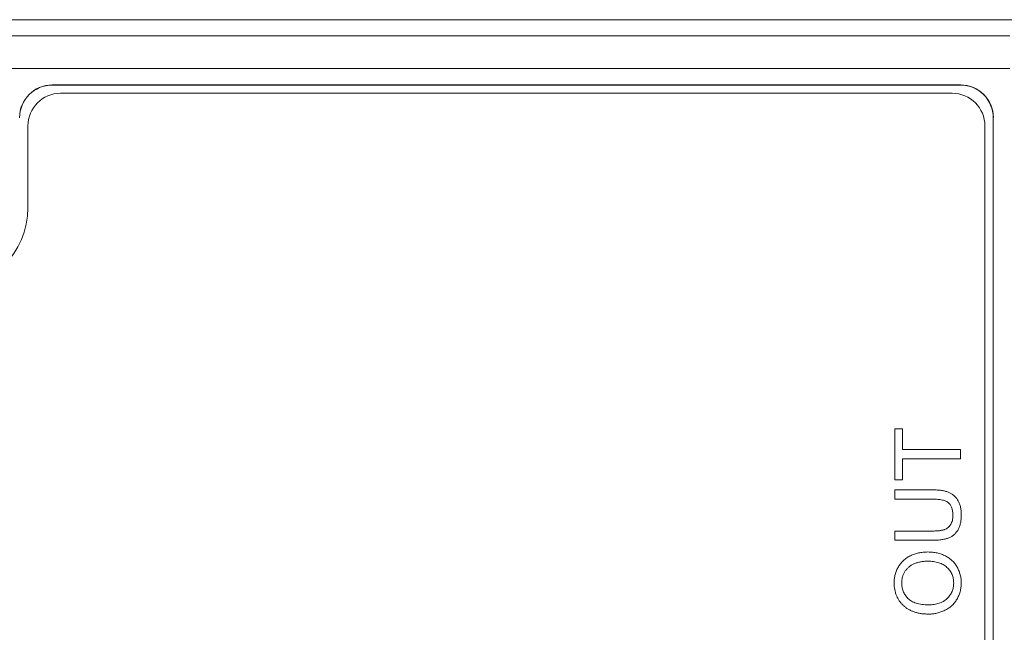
# Model space of a CAD drawing. Header units: millimetres. Extents: x 10 to 277, y 8 to 208.
# Tile 57 of 61: x 79 to 94, y 162 to 171. Entities that reach past the tile are written whole.
import ezdxf

# ---------------------------------------------------------------- set-up
doc = ezdxf.new("R2010")
doc.units = ezdxf.units.MM

msp = doc.modelspace()

# ---------------------------------------------------------------- linework, layer by layer
at = {"color": 7, "linetype": 'Continuous', "lineweight": 15}
for p, q in [((94.628, 171.355), (78.753, 171.355)), ((79.001, 171.108), (94.381, 171.108)), ((94.381, 170.608), (79.001, 170.608)), ((93.631, 170.358), (79.751, 170.358)), ((79.751, 170.358), (79.753, 170.356)), ((93.629, 170.356), (79.753, 170.356)), ((93.629, 170.356), (93.631, 170.358)), ((79.878, 170.231), (93.503, 170.231)), ((79.378, 169.731), (79.378, 168.481)), ((94.003, 169.731), (94.003, 153.981)), ((94.131, 169.858), (94.129, 169.856)), ((94.129, 154.107), (94.129, 169.856)), ((94.131, 154.107), (94.131, 169.858))]:
    msp.add_line(p, q, dxfattribs=at)
at = {"color": 7, "linetype": 'Continuous', "lineweight": 0}
for p, q in [((79.878, 170.231), (93.503, 170.231)), ((79.378, 169.731), (79.378, 168.481)), ((94.003, 169.731), (94.003, 153.981)), ((92.628, 165.105), (92.744, 165.105)), ((92.628, 164.323), (92.628, 165.105)), ((92.628, 164.323), (92.628, 165.105)), ((92.628, 165.105), (92.744, 165.105)), ((92.744, 165.105), (92.744, 164.785)), ((92.744, 165.105), (92.744, 164.785)), ((92.744, 164.785), (93.628, 164.785)), ((92.744, 164.785), (93.628, 164.785)), ((93.628, 164.785), (93.628, 164.644)), ((93.628, 164.785), (93.628, 164.644)), ((92.744, 164.644), (92.744, 164.323)), ((93.628, 164.644), (92.744, 164.644)), ((93.628, 164.644), (92.744, 164.644)), ((92.744, 164.644), (92.744, 164.323)), ((92.744, 164.323), (92.628, 164.323)), ((92.744, 164.323), (92.628, 164.323)), ((92.628, 164.169), (93.204, 164.169)), ((92.628, 164.028), (92.628, 164.169)), ((92.628, 164.169), (93.204, 164.169)), ((92.628, 164.028), (92.628, 164.169)), ((93.197, 164.028), (92.628, 164.028)), ((93.197, 164.028), (92.628, 164.028)), ((92.628, 163.541), (93.197, 163.541)), ((92.628, 163.4), (92.628, 163.541)), ((92.628, 163.4), (92.628, 163.541)), ((92.628, 163.541), (93.197, 163.541)), ((93.204, 163.4), (92.628, 163.4)), ((93.204, 163.4), (92.628, 163.4))]:
    msp.add_line(p, q, dxfattribs=at)
at = {"color": 7, "linetype": 'Continuous', "lineweight": 0, "flags": 128}
for points in [[(79.878, 170.231), (79.878, 170.231)], [(93.503, 170.231), (93.503, 170.231)], [(79.378, 169.731), (79.378, 169.731)], [(94.003, 169.731), (94.003, 169.731)], [(79.378, 168.481), (79.378, 168.481)], [(92.628, 165.105), (92.628, 165.105)], [(92.744, 165.105), (92.744, 165.105)], [(92.744, 164.785), (92.744, 164.785)], [(93.628, 164.785), (93.628, 164.785)], [(92.744, 164.644), (92.744, 164.644)], [(93.628, 164.644), (93.628, 164.644)], [(92.628, 164.323), (92.628, 164.323)], [(92.744, 164.323), (92.744, 164.323)], [(92.628, 164.169), (92.628, 164.169)], [(93.204, 164.169), (93.204, 164.169)], [(92.628, 164.028), (92.628, 164.028)], [(93.197, 164.028), (93.197, 164.028)], [(93.513, 163.776), (93.513, 163.776)], [(93.641, 163.787), (93.641, 163.787)], [(92.628, 163.541), (92.628, 163.541)], [(92.628, 163.4), (92.628, 163.4)], [(93.197, 163.541), (93.197, 163.541)], [(93.204, 163.4), (93.204, 163.4)], [(93.13, 163.221), (93.13, 163.221)], [(93.129, 163.08), (93.129, 163.08)], [(92.616, 162.747), (92.616, 162.747)], [(92.731, 162.748), (92.731, 162.748)], [(93.526, 162.746), (93.526, 162.746)], [(93.641, 162.746), (93.641, 162.746)], [(93.143, 162.413), (93.143, 162.413)], [(93.142, 162.272), (93.142, 162.272)]]:
    msp.add_lwpolyline(points, dxfattribs=at)
at = {"color": 7, "linetype": 'Continuous', "lineweight": 15}
for centre, radius, start, end in [((79.878, 169.731), 0.5, 90, 180), ((93.503, 169.731), 0.5, 360, 90), ((78.128, 168.481), 1.25, 270, 0)]:
    msp.add_arc(centre, radius, start, end, dxfattribs=at)
at = {"color": 7, "linetype": 'Continuous', "lineweight": 0}
for centre, radius, start, end in [((79.878, 169.731), 0.5, 90, 180), ((93.503, 169.731), 0.5, 360, 90), ((78.128, 168.481), 1.25, 270, 0)]:
    msp.add_arc(centre, radius, start, end, dxfattribs=at)
at = {"color": 7, "linetype": 'Continuous', "lineweight": 15}
for centre, major_axis in [((79.751, 169.858), (0.354, -0.354)), ((79.753, 169.856), (0.354, -0.354)), ((93.629, 169.856), (-0.354, -0.354)), ((93.631, 169.858), (-0.354, -0.354))]:
    msp.add_ellipse(centre, major_axis=major_axis, ratio=0.999695, start_param=2.356347, end_param=3.926839, dxfattribs=at)
at = {"color": 7, "linetype": 'Continuous', "lineweight": 0}
for points, knots in [([(93.204, 164.169), (93.216, 164.169), (93.24, 164.169), (93.274, 164.168), (93.307, 164.165), (93.338, 164.161), (93.367, 164.157), (93.394, 164.151), (93.419, 164.144), (93.442, 164.136), (93.464, 164.127), (93.484, 164.116), (93.504, 164.104), (93.522, 164.089), (93.54, 164.073), (93.556, 164.056), (93.572, 164.036), (93.586, 164.016), (93.599, 163.993), (93.61, 163.968), (93.62, 163.942), (93.628, 163.915), (93.634, 163.885), (93.638, 163.854), (93.641, 163.821), (93.641, 163.799), (93.641, 163.787)], [0, 0, 0, 0, 0.054649, 0.106348, 0.155172, 0.201504, 0.244751, 0.28598, 0.324372, 0.360631, 0.395681, 0.430142, 0.464769, 0.499468, 0.534758, 0.570456, 0.607016, 0.645031, 0.683955, 0.723766, 0.765144, 0.807964, 0.852761, 0.899506, 0.948629, 1, 1, 1, 1]), ([(93.204, 164.169), (93.216, 164.169), (93.24, 164.169), (93.274, 164.168), (93.307, 164.165), (93.338, 164.161), (93.367, 164.157), (93.394, 164.151), (93.419, 164.144), (93.442, 164.136), (93.464, 164.127), (93.484, 164.116), (93.504, 164.104), (93.522, 164.089), (93.54, 164.073), (93.556, 164.056), (93.572, 164.036), (93.586, 164.016), (93.599, 163.993), (93.61, 163.968), (93.62, 163.942), (93.628, 163.915), (93.634, 163.885), (93.638, 163.854), (93.641, 163.821), (93.641, 163.799), (93.641, 163.787)], [0, 0, 0, 0, 0.054649, 0.106348, 0.155172, 0.201504, 0.244751, 0.28598, 0.324372, 0.360631, 0.395681, 0.430142, 0.464769, 0.499468, 0.534758, 0.570456, 0.607016, 0.645031, 0.683955, 0.723766, 0.765144, 0.807964, 0.852761, 0.899506, 0.948629, 1, 1, 1, 1]), ([(93.513, 163.776), (93.513, 163.787), (93.512, 163.808), (93.51, 163.839), (93.504, 163.867), (93.497, 163.892), (93.488, 163.916), (93.477, 163.936), (93.463, 163.955), (93.448, 163.971), (93.429, 163.985), (93.407, 163.997), (93.381, 164.006), (93.352, 164.015), (93.318, 164.021), (93.281, 164.025), (93.24, 164.028), (93.212, 164.028), (93.197, 164.028)], [0, 0, 0, 0, 0.069485, 0.134169, 0.194056, 0.249845, 0.302298, 0.351948, 0.399805, 0.445925, 0.494034, 0.546524, 0.60472, 0.66935, 0.740865, 0.819815, 0.90596, 1, 1, 1, 1]), ([(93.513, 163.776), (93.513, 163.787), (93.512, 163.808), (93.51, 163.839), (93.504, 163.867), (93.497, 163.892), (93.488, 163.916), (93.477, 163.936), (93.463, 163.955), (93.448, 163.971), (93.429, 163.985), (93.407, 163.997), (93.381, 164.006), (93.352, 164.015), (93.318, 164.021), (93.281, 164.025), (93.24, 164.028), (93.212, 164.028), (93.197, 164.028)], [0, 0, 0, 0, 0.069485, 0.134169, 0.194056, 0.249845, 0.302298, 0.351948, 0.399805, 0.445925, 0.494034, 0.546524, 0.60472, 0.66935, 0.740865, 0.819815, 0.90596, 1, 1, 1, 1]), ([(93.197, 163.541), (93.207, 163.541), (93.227, 163.541), (93.256, 163.542), (93.283, 163.544), (93.308, 163.546), (93.33, 163.55), (93.351, 163.554), (93.369, 163.558), (93.391, 163.565), (93.415, 163.576), (93.441, 163.594), (93.463, 163.616), (93.481, 163.641), (93.495, 163.671), (93.506, 163.703), (93.512, 163.739), (93.513, 163.763), (93.513, 163.776)], [0, 0, 0, 0, 0.068158, 0.131511, 0.190562, 0.245338, 0.295084, 0.340786, 0.382482, 0.419887, 0.489322, 0.556646, 0.623492, 0.692188, 0.76337, 0.837761, 0.915904, 1, 1, 1, 1]), ([(93.197, 163.541), (93.207, 163.541), (93.227, 163.541), (93.256, 163.542), (93.283, 163.544), (93.308, 163.546), (93.33, 163.55), (93.351, 163.554), (93.369, 163.558), (93.391, 163.565), (93.415, 163.576), (93.441, 163.594), (93.463, 163.616), (93.481, 163.641), (93.495, 163.671), (93.506, 163.703), (93.512, 163.739), (93.513, 163.763), (93.513, 163.776)], [0, 0, 0, 0, 0.068158, 0.131511, 0.190562, 0.245338, 0.295084, 0.340786, 0.382482, 0.419887, 0.489322, 0.556646, 0.623492, 0.692188, 0.76337, 0.837761, 0.915904, 1, 1, 1, 1]), ([(93.641, 163.787), (93.641, 163.776), (93.641, 163.754), (93.638, 163.722), (93.635, 163.692), (93.63, 163.663), (93.623, 163.635), (93.614, 163.609), (93.605, 163.585), (93.593, 163.562), (93.58, 163.541), (93.566, 163.522), (93.551, 163.503), (93.534, 163.487), (93.516, 163.472), (93.496, 163.459), (93.475, 163.447), (93.453, 163.437), (93.429, 163.428), (93.403, 163.421), (93.375, 163.414), (93.345, 163.409), (93.312, 163.405), (93.278, 163.402), (93.241, 163.4), (93.216, 163.4), (93.204, 163.4)], [0, 0, 0, 0, 0.049704, 0.096844, 0.142151, 0.185722, 0.227184, 0.26731, 0.305922, 0.343223, 0.379593, 0.414973, 0.450006, 0.484726, 0.519188, 0.553889, 0.589109, 0.625239, 0.662765, 0.702742, 0.745218, 0.790245, 0.838268, 0.889309, 0.943205, 1, 1, 1, 1]), ([(93.641, 163.787), (93.641, 163.776), (93.641, 163.754), (93.638, 163.722), (93.635, 163.692), (93.63, 163.663), (93.623, 163.635), (93.614, 163.609), (93.605, 163.585), (93.593, 163.562), (93.58, 163.541), (93.566, 163.522), (93.551, 163.503), (93.534, 163.487), (93.516, 163.472), (93.496, 163.459), (93.475, 163.447), (93.453, 163.437), (93.429, 163.428), (93.403, 163.421), (93.375, 163.414), (93.345, 163.409), (93.312, 163.405), (93.278, 163.402), (93.241, 163.4), (93.216, 163.4), (93.204, 163.4)], [0, 0, 0, 0, 0.049704, 0.096844, 0.142151, 0.185722, 0.227184, 0.26731, 0.305922, 0.343223, 0.379593, 0.414973, 0.450006, 0.484726, 0.519188, 0.553889, 0.589109, 0.625239, 0.662765, 0.702742, 0.745218, 0.790245, 0.838268, 0.889309, 0.943205, 1, 1, 1, 1]), ([(92.616, 162.747), (92.616, 162.758), (92.616, 162.781), (92.619, 162.814), (92.624, 162.846), (92.632, 162.877), (92.641, 162.908), (92.652, 162.938), (92.665, 162.967), (92.681, 162.995), (92.698, 163.021), (92.717, 163.047), (92.737, 163.07), (92.759, 163.092), (92.783, 163.112), (92.809, 163.131), (92.835, 163.148), (92.864, 163.163), (92.894, 163.177), (92.925, 163.188), (92.956, 163.198), (92.989, 163.207), (93.023, 163.213), (93.058, 163.217), (93.094, 163.22), (93.118, 163.22), (93.13, 163.221)], [0, 0, 0, 0, 0.043093, 0.085576, 0.126892, 0.167946, 0.208423, 0.248994, 0.289136, 0.32986, 0.370443, 0.410306, 0.449869, 0.489519, 0.528942, 0.569062, 0.609508, 0.650559, 0.692304, 0.734247, 0.776486, 0.819573, 0.863115, 0.90785, 0.95334, 1, 1, 1, 1]), ([(92.616, 162.747), (92.616, 162.758), (92.616, 162.781), (92.619, 162.814), (92.624, 162.846), (92.632, 162.877), (92.641, 162.908), (92.652, 162.938), (92.665, 162.967), (92.681, 162.995), (92.698, 163.021), (92.717, 163.047), (92.737, 163.07), (92.759, 163.092), (92.783, 163.112), (92.809, 163.131), (92.835, 163.148), (92.864, 163.163), (92.894, 163.177), (92.925, 163.188), (92.956, 163.198), (92.989, 163.207), (93.023, 163.213), (93.058, 163.217), (93.094, 163.22), (93.118, 163.22), (93.13, 163.221)], [0, 0, 0, 0, 0.043093, 0.085576, 0.126892, 0.167946, 0.208423, 0.248994, 0.289136, 0.32986, 0.370443, 0.410306, 0.449869, 0.489519, 0.528942, 0.569062, 0.609508, 0.650559, 0.692304, 0.734247, 0.776486, 0.819573, 0.863115, 0.90785, 0.95334, 1, 1, 1, 1]), ([(93.13, 163.221), (93.142, 163.22), (93.167, 163.22), (93.203, 163.217), (93.238, 163.212), (93.273, 163.206), (93.306, 163.197), (93.338, 163.187), (93.37, 163.174), (93.4, 163.16), (93.429, 163.144), (93.456, 163.127), (93.481, 163.107), (93.505, 163.087), (93.526, 163.064), (93.546, 163.04), (93.564, 163.014), (93.58, 162.987), (93.595, 162.959), (93.607, 162.93), (93.617, 162.901), (93.626, 162.871), (93.633, 162.841), (93.638, 162.81), (93.641, 162.778), (93.641, 162.757), (93.641, 162.746)], [0, 0, 0, 0, 0.047562, 0.093968, 0.13912, 0.183638, 0.227471, 0.270719, 0.31363, 0.356282, 0.398391, 0.439584, 0.480075, 0.51992, 0.559692, 0.599296, 0.639085, 0.679548, 0.720018, 0.759859, 0.799476, 0.839189, 0.878949, 0.918789, 0.959081, 1, 1, 1, 1]), ([(93.13, 163.221), (93.142, 163.22), (93.167, 163.22), (93.203, 163.217), (93.238, 163.212), (93.273, 163.206), (93.306, 163.197), (93.338, 163.187), (93.37, 163.174), (93.4, 163.16), (93.429, 163.144), (93.456, 163.127), (93.481, 163.107), (93.505, 163.087), (93.526, 163.064), (93.546, 163.04), (93.564, 163.014), (93.58, 162.987), (93.595, 162.959), (93.607, 162.93), (93.617, 162.901), (93.626, 162.871), (93.633, 162.841), (93.638, 162.81), (93.641, 162.778), (93.641, 162.757), (93.641, 162.746)], [0, 0, 0, 0, 0.047562, 0.093968, 0.13912, 0.183638, 0.227471, 0.270719, 0.31363, 0.356282, 0.398391, 0.439584, 0.480075, 0.51992, 0.559692, 0.599296, 0.639085, 0.679548, 0.720018, 0.759859, 0.799476, 0.839189, 0.878949, 0.918789, 0.959081, 1, 1, 1, 1]), ([(93.129, 163.08), (93.119, 163.08), (93.1, 163.079), (93.071, 163.077), (93.043, 163.074), (93.017, 163.07), (92.991, 163.064), (92.966, 163.057), (92.942, 163.049), (92.919, 163.04), (92.897, 163.029), (92.877, 163.017), (92.858, 163.004), (92.839, 162.99), (92.823, 162.975), (92.807, 162.958), (92.793, 162.94), (92.78, 162.922), (92.768, 162.902), (92.758, 162.882), (92.75, 162.861), (92.743, 162.839), (92.738, 162.817), (92.734, 162.795), (92.731, 162.771), (92.731, 162.756), (92.731, 162.748)], [0, 0, 0, 0, 0.050845, 0.09974, 0.14742, 0.194062, 0.239142, 0.283305, 0.326537, 0.368891, 0.410522, 0.450995, 0.490817, 0.529979, 0.569119, 0.607756, 0.646593, 0.685848, 0.724962, 0.763672, 0.802197, 0.84076, 0.879664, 0.919081, 0.959103, 1, 1, 1, 1]), ([(93.129, 163.08), (93.119, 163.08), (93.1, 163.079), (93.071, 163.077), (93.043, 163.074), (93.017, 163.07), (92.991, 163.064), (92.966, 163.057), (92.942, 163.049), (92.919, 163.04), (92.897, 163.029), (92.877, 163.017), (92.858, 163.004), (92.839, 162.99), (92.823, 162.975), (92.807, 162.958), (92.793, 162.94), (92.78, 162.922), (92.768, 162.902), (92.758, 162.882), (92.75, 162.861), (92.743, 162.839), (92.738, 162.817), (92.734, 162.795), (92.731, 162.771), (92.731, 162.756), (92.731, 162.748)], [0, 0, 0, 0, 0.050845, 0.09974, 0.14742, 0.194062, 0.239142, 0.283305, 0.326537, 0.368891, 0.410522, 0.450995, 0.490817, 0.529979, 0.569119, 0.607756, 0.646593, 0.685848, 0.724962, 0.763672, 0.802197, 0.84076, 0.879664, 0.919081, 0.959103, 1, 1, 1, 1]), ([(93.526, 162.746), (93.525, 162.758), (93.525, 162.781), (93.52, 162.815), (93.512, 162.848), (93.501, 162.879), (93.486, 162.908), (93.468, 162.936), (93.447, 162.962), (93.423, 162.986), (93.395, 163.008), (93.365, 163.028), (93.332, 163.043), (93.297, 163.057), (93.259, 163.067), (93.218, 163.074), (93.174, 163.079), (93.144, 163.079), (93.129, 163.08)], [0, 0, 0, 0, 0.061055, 0.119545, 0.176806, 0.232956, 0.288583, 0.344667, 0.401662, 0.46054, 0.520477, 0.581213, 0.643431, 0.707961, 0.775371, 0.846414, 0.921152, 1, 1, 1, 1]), ([(93.526, 162.746), (93.525, 162.758), (93.525, 162.781), (93.52, 162.815), (93.512, 162.848), (93.501, 162.879), (93.486, 162.908), (93.468, 162.936), (93.447, 162.962), (93.423, 162.986), (93.395, 163.008), (93.365, 163.028), (93.332, 163.043), (93.297, 163.057), (93.259, 163.067), (93.218, 163.074), (93.174, 163.079), (93.144, 163.079), (93.129, 163.08)], [0, 0, 0, 0, 0.061055, 0.119545, 0.176806, 0.232956, 0.288583, 0.344667, 0.401662, 0.46054, 0.520477, 0.581213, 0.643431, 0.707961, 0.775371, 0.846414, 0.921152, 1, 1, 1, 1]), ([(93.142, 162.272), (93.122, 162.272), (93.082, 162.273), (93.026, 162.279), (92.972, 162.29), (92.922, 162.304), (92.875, 162.323), (92.831, 162.345), (92.791, 162.373), (92.755, 162.404), (92.722, 162.438), (92.693, 162.475), (92.669, 162.514), (92.649, 162.556), (92.634, 162.601), (92.624, 162.647), (92.617, 162.696), (92.616, 162.73), (92.616, 162.747)], [0, 0, 0, 0, 0.075226, 0.146575, 0.2145, 0.27953, 0.342403, 0.403496, 0.463762, 0.523864, 0.583252, 0.641302, 0.698898, 0.756295, 0.814628, 0.874325, 0.935783, 1, 1, 1, 1]), ([(93.142, 162.272), (93.122, 162.272), (93.082, 162.273), (93.026, 162.279), (92.972, 162.29), (92.922, 162.304), (92.875, 162.323), (92.831, 162.345), (92.791, 162.373), (92.755, 162.404), (92.722, 162.438), (92.693, 162.475), (92.669, 162.514), (92.649, 162.556), (92.634, 162.601), (92.624, 162.647), (92.617, 162.696), (92.616, 162.73), (92.616, 162.747)], [0, 0, 0, 0, 0.075226, 0.146575, 0.2145, 0.27953, 0.342403, 0.403496, 0.463762, 0.523864, 0.583252, 0.641302, 0.698898, 0.756295, 0.814628, 0.874325, 0.935783, 1, 1, 1, 1]), ([(92.731, 162.748), (92.731, 162.736), (92.732, 162.714), (92.736, 162.682), (92.744, 162.65), (92.754, 162.62), (92.767, 162.591), (92.784, 162.563), (92.803, 162.536), (92.826, 162.511), (92.851, 162.487), (92.881, 162.467), (92.916, 162.451), (92.953, 162.437), (92.995, 162.426), (93.041, 162.418), (93.091, 162.414), (93.125, 162.413), (93.143, 162.413)], [0, 0, 0, 0, 0.055945, 0.110386, 0.164053, 0.216874, 0.269578, 0.322987, 0.377562, 0.433432, 0.490906, 0.550611, 0.613105, 0.679851, 0.75135, 0.828256, 0.910792, 1, 1, 1, 1]), ([(92.731, 162.748), (92.731, 162.736), (92.732, 162.714), (92.736, 162.682), (92.744, 162.65), (92.754, 162.62), (92.767, 162.591), (92.784, 162.563), (92.803, 162.536), (92.826, 162.511), (92.851, 162.487), (92.881, 162.467), (92.916, 162.451), (92.953, 162.437), (92.995, 162.426), (93.041, 162.418), (93.091, 162.414), (93.125, 162.413), (93.143, 162.413)], [0, 0, 0, 0, 0.055945, 0.110386, 0.164053, 0.216874, 0.269578, 0.322987, 0.377562, 0.433432, 0.490906, 0.550611, 0.613105, 0.679851, 0.75135, 0.828256, 0.910792, 1, 1, 1, 1]), ([(93.641, 162.746), (93.641, 162.735), (93.641, 162.712), (93.637, 162.678), (93.632, 162.646), (93.625, 162.614), (93.615, 162.583), (93.603, 162.553), (93.59, 162.524), (93.574, 162.496), (93.556, 162.469), (93.537, 162.444), (93.516, 162.42), (93.494, 162.399), (93.47, 162.379), (93.444, 162.36), (93.418, 162.343), (93.389, 162.329), (93.36, 162.315), (93.33, 162.304), (93.299, 162.294), (93.269, 162.286), (93.237, 162.28), (93.206, 162.275), (93.174, 162.272), (93.152, 162.272), (93.142, 162.272)], [0, 0, 0, 0, 0.0447, 0.08854, 0.131461, 0.173811, 0.215715, 0.257251, 0.298966, 0.340725, 0.382154, 0.423097, 0.463591, 0.504009, 0.544556, 0.584932, 0.626236, 0.667954, 0.70992, 0.751363, 0.792602, 0.833936, 0.874998, 0.916439, 0.957903, 1, 1, 1, 1]), ([(93.641, 162.746), (93.641, 162.735), (93.641, 162.712), (93.637, 162.678), (93.632, 162.646), (93.625, 162.614), (93.615, 162.583), (93.603, 162.553), (93.59, 162.524), (93.574, 162.496), (93.556, 162.469), (93.537, 162.444), (93.516, 162.42), (93.494, 162.399), (93.47, 162.379), (93.444, 162.36), (93.418, 162.343), (93.389, 162.329), (93.36, 162.315), (93.33, 162.304), (93.299, 162.294), (93.269, 162.286), (93.237, 162.28), (93.206, 162.275), (93.174, 162.272), (93.152, 162.272), (93.142, 162.272)], [0, 0, 0, 0, 0.0447, 0.08854, 0.131461, 0.173811, 0.215715, 0.257251, 0.298966, 0.340725, 0.382154, 0.423097, 0.463591, 0.504009, 0.544556, 0.584932, 0.626236, 0.667954, 0.70992, 0.751363, 0.792602, 0.833936, 0.874998, 0.916439, 0.957903, 1, 1, 1, 1]), ([(93.143, 162.413), (93.158, 162.413), (93.186, 162.414), (93.227, 162.418), (93.266, 162.426), (93.302, 162.436), (93.336, 162.449), (93.368, 162.466), (93.397, 162.485), (93.424, 162.507), (93.448, 162.532), (93.469, 162.558), (93.486, 162.585), (93.501, 162.614), (93.512, 162.645), (93.52, 162.677), (93.525, 162.711), (93.525, 162.734), (93.526, 162.746)], [0, 0, 0, 0, 0.075964, 0.148125, 0.217201, 0.2833, 0.347202, 0.4093, 0.470426, 0.531588, 0.591739, 0.650258, 0.707303, 0.764208, 0.821148, 0.879119, 0.938423, 1, 1, 1, 1]), ([(93.143, 162.413), (93.158, 162.413), (93.186, 162.414), (93.227, 162.418), (93.266, 162.426), (93.302, 162.436), (93.336, 162.449), (93.368, 162.466), (93.397, 162.485), (93.424, 162.507), (93.448, 162.532), (93.469, 162.558), (93.486, 162.585), (93.501, 162.614), (93.512, 162.645), (93.52, 162.677), (93.525, 162.711), (93.525, 162.734), (93.526, 162.746)], [0, 0, 0, 0, 0.075964, 0.148125, 0.217201, 0.2833, 0.347202, 0.4093, 0.470426, 0.531588, 0.591739, 0.650258, 0.707303, 0.764208, 0.821148, 0.879119, 0.938423, 1, 1, 1, 1])]:
    msp.add_open_spline(points, degree=3, knots=knots, dxfattribs=at)

doc.saveas('drawing.dxf')
